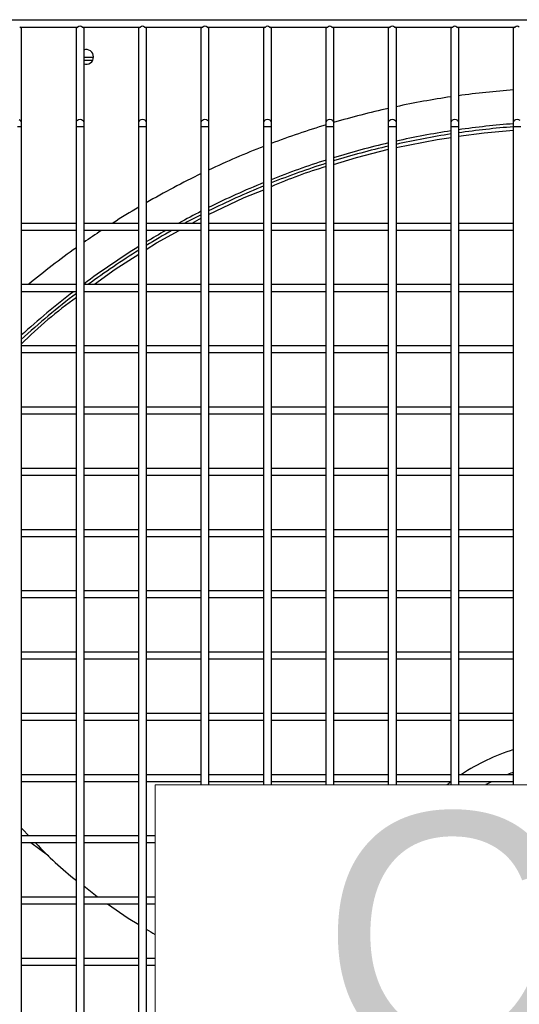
# Model space of a CAD drawing. Header units: millimetres. Extents: x 4 to 3534, y 14 to 98.
# Tile 78 of 161: x 19.588 to 19.792, y 58.582 to 58.984. Entities that reach past the tile are written whole.
import ezdxf

# ---------------------------------------------------------------- set-up
doc = ezdxf.new("R2010")
doc.units = ezdxf.units.MM
doc.header["$MEASUREMENT"] = 0
for name, color, linetype in [('ARQ - EQUIPO CONDENSADORA', 2, 'Continuous'), ('ARQ-TEXTO4', 4, 'Continuous'), ('TEXTO - CAP BTU', 1, 'Continuous')]:
    doc.layers.add(name, color=color, linetype=linetype)
doc.styles.add('Arial', font='arial.ttf')

msp = doc.modelspace()

# ---------------------------------------------------------------- linework, layer by layer
at = {"layer": 'ARQ - EQUIPO CONDENSADORA', "color": 7, "linetype": 'Continuous'}
for p, q in [((19.43860317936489, 58.98393013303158), (20.19460317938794, 58.98393013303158)), ((19.58845263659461, 58.9809301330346), (19.61225372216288, 58.9809301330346)), ((19.58910317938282, 58.9809301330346), (19.58910317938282, 58.98043013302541)), ((19.58910317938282, 58.98043013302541), (19.58910317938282, 58.94205710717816)), ((19.61160317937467, 58.98043013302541), (19.61160317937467, 58.9809301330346)), ((19.61160317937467, 58.94205710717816), (19.61160317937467, 58.98043013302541)), ((19.61395263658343, 58.9809301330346), (19.6377537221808, 58.9809301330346)), ((19.61460317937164, 58.9809301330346), (19.61460317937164, 58.98043013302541)), ((19.61460317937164, 58.98043013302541), (19.61460317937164, 58.94205710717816)), ((19.63710317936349, 58.98043013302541), (19.63710317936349, 58.9809301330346)), ((19.63710317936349, 58.94205710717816), (19.63710317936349, 58.98043013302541)), ((19.63945263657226, 58.9809301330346), (19.66325372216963, 58.9809301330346)), ((19.64010317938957, 58.9809301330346), (19.64010317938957, 58.98043013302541)), ((19.64010317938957, 58.98043013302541), (19.64010317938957, 58.94205710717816)), ((19.66260317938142, 58.98043013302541), (19.66260317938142, 58.9809301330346)), ((19.66260317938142, 58.94205710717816), (19.66260317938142, 58.98043013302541)), ((19.66495263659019, 58.9809301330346), (19.68875372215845, 58.9809301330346)), ((19.66560317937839, 58.9809301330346), (19.66560317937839, 58.98043013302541)), ((19.66560317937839, 58.98043013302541), (19.66560317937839, 58.94205710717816)), ((19.68810317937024, 58.98043013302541), (19.68810317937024, 58.9809301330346)), ((19.68810317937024, 58.94205710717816), (19.68810317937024, 58.98043013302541)), ((19.69045263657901, 58.9809301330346), (19.71425372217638, 58.9809301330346)), ((19.69110317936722, 58.9809301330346), (19.69110317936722, 58.98043013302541)), ((19.69110317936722, 58.98043013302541), (19.69110317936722, 58.94205710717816)), ((19.71360317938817, 58.98043013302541), (19.71360317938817, 58.9809301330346)), ((19.71360317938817, 58.94205710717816), (19.71360317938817, 58.98043013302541)), ((19.71595263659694, 58.9809301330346), (19.7397537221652, 58.9809301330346)), ((19.71660317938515, 58.9809301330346), (19.71660317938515, 58.98043013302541)), ((19.71660317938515, 58.98043013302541), (19.71660317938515, 58.94205710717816)), ((19.739103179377, 58.98043013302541), (19.739103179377, 58.9809301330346)), ((19.739103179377, 58.94205710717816), (19.739103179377, 58.98043013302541)), ((19.74145263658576, 58.9809301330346), (19.76525372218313, 58.9809301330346)), ((19.74210317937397, 58.9809301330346), (19.74210317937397, 58.98043013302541)), ((19.74210317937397, 58.98043013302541), (19.74210317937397, 58.94205710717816)), ((19.76460317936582, 58.98043013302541), (19.76460317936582, 58.9809301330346)), ((19.76460317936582, 58.94205710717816), (19.76460317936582, 58.98043013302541)), ((19.76695263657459, 58.9809301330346), (19.79075372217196, 58.9809301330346)), ((19.7676031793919, 58.9809301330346), (19.7676031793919, 58.98043013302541)), ((19.7676031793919, 58.98043013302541), (19.7676031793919, 58.94205710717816)), ((19.79010317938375, 58.98043013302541), (19.79010317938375, 58.9809301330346)), ((19.79010317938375, 58.94205710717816), (19.79010317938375, 58.98043013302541)), ((19.61460317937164, 58.96864013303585), (19.61860285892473, 58.96864013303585)), ((19.61460317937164, 58.96738913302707), (19.61828828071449, 58.96738913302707)), ((19.58817720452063, 58.94321935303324), (19.58866383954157, 58.94294665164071)), ((19.58866383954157, 58.94294665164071), (19.5889889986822, 58.94253852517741)), ((19.5889889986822, 58.94253852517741), (19.58910317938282, 58.94205710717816)), ((19.61160317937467, 58.94205710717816), (19.61171736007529, 58.94253852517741)), ((19.61171736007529, 58.94253852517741), (19.61204251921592, 58.94294665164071)), ((19.61204251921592, 58.94294665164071), (19.61252915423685, 58.94321935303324)), ((19.61252915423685, 58.94321935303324), (19.61310317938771, 58.9433151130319)), ((19.61310317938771, 58.9433151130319), (19.61367720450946, 58.94321935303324)), ((19.61367720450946, 58.94321935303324), (19.6141638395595, 58.94294665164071)), ((19.6141638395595, 58.94294665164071), (19.61448899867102, 58.94253852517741)), ((19.61448899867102, 58.94253852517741), (19.61460317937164, 58.94205710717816)), ((19.63710317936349, 58.94205710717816), (19.63721736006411, 58.94253852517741)), ((19.63721736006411, 58.94253852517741), (19.63754251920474, 58.94294665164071)), ((19.63754251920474, 58.94294665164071), (19.63802915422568, 58.94321935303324)), ((19.63802915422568, 58.94321935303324), (19.63860317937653, 58.9433151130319)), ((19.63860317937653, 58.9433151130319), (19.63917720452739, 58.94321935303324)), ((19.63917720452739, 58.94321935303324), (19.63966383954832, 58.94294665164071)), ((19.63966383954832, 58.94294665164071), (19.63998899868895, 58.94253852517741)), ((19.63998899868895, 58.94253852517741), (19.64010317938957, 58.94205710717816)), ((19.66260317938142, 58.94205710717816), (19.66271736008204, 58.94253852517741)), ((19.66271736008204, 58.94253852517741), (19.66304251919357, 58.94294665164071)), ((19.66304251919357, 58.94294665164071), (19.6635291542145, 58.94321935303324)), ((19.6635291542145, 58.94321935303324), (19.66410317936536, 58.9433151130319)), ((19.66410317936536, 58.9433151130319), (19.66467720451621, 58.94321935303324)), ((19.66467720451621, 58.94321935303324), (19.66516383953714, 58.94294665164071)), ((19.66516383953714, 58.94294665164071), (19.66548899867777, 58.94253852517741)), ((19.66548899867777, 58.94253852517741), (19.66560317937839, 58.94205710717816)), ((19.68810317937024, 58.94205710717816), (19.68821736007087, 58.94253852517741)), ((19.68821736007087, 58.94253852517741), (19.6885425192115, 58.94294665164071)), ((19.6885425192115, 58.94294665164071), (19.68902915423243, 58.94321935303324)), ((19.68902915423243, 58.94321935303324), (19.68960317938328, 58.9433151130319)), ((19.68960317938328, 58.9433151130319), (19.69017720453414, 58.94321935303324)), ((19.69017720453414, 58.94321935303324), (19.69066383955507, 58.94294665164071)), ((19.69066383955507, 58.94294665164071), (19.6909889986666, 58.94253852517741)), ((19.6909889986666, 58.94253852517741), (19.69110317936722, 58.94205710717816)), ((19.71360317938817, 58.94205710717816), (19.71371736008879, 58.94253852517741)), ((19.71371736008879, 58.94253852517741), (19.71404251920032, 58.94294665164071)), ((19.71404251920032, 58.94294665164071), (19.71452915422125, 58.94321935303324)), ((19.71452915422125, 58.94321935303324), (19.71510317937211, 58.9433151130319)), ((19.71510317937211, 58.9433151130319), (19.71567720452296, 58.94321935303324)), ((19.71567720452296, 58.94321935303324), (19.7161638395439, 58.94294665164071)), ((19.7161638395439, 58.94294665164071), (19.71648899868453, 58.94253852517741)), ((19.71648899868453, 58.94253852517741), (19.71660317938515, 58.94205710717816)), ((19.739103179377, 58.94205710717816), (19.73921736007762, 58.94253852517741)), ((19.73921736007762, 58.94253852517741), (19.73954251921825, 58.94294665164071)), ((19.73954251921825, 58.94294665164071), (19.74002915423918, 58.94321935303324)), ((19.74002915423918, 58.94321935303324), (19.74060317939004, 58.9433151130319)), ((19.74060317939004, 58.9433151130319), (19.74117720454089, 58.94321935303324)), ((19.74117720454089, 58.94321935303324), (19.74166383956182, 58.94294665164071)), ((19.74166383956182, 58.94294665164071), (19.74198899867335, 58.94253852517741)), ((19.74198899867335, 58.94253852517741), (19.74210317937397, 58.94205710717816)), ((19.76460317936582, 58.94205710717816), (19.76471736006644, 58.94253852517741)), ((19.76471736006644, 58.94253852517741), (19.76504251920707, 58.94294665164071)), ((19.76504251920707, 58.94294665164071), (19.76552915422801, 58.94321935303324)), ((19.76552915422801, 58.94321935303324), (19.76610317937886, 58.9433151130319)), ((19.76610317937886, 58.9433151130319), (19.76667720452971, 58.94321935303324)), ((19.76667720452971, 58.94321935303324), (19.76716383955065, 58.94294665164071)), ((19.76716383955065, 58.94294665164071), (19.76748899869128, 58.94253852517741)), ((19.76748899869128, 58.94253852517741), (19.7676031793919, 58.94205710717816)), ((19.79010317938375, 58.94205710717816), (19.79021736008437, 58.94253852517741)), ((19.79021736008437, 58.94253852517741), (19.7905425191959, 58.94294665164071)), ((19.7905425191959, 58.94294665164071), (19.79102915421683, 58.94321935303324)), ((19.79102915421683, 58.94321935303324), (19.79160317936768, 58.9433151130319)), ((19.79160317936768, 58.9433151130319), (19.79217720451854, 58.94321935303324)), ((19.79217720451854, 58.94321935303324), (19.79266383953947, 58.94294665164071)), ((19.58760317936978, 58.94037976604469), (19.58910317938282, 58.94037976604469)), ((19.58910317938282, 58.94205710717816), (19.58910317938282, 58.94037976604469)), ((19.58910317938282, 58.94037976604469), (19.58910317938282, 58.89943013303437)), ((19.61160317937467, 58.94037976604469), (19.61160317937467, 58.94205710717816)), ((19.61160317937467, 58.89942959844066), (19.61160317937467, 58.94037976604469)), ((19.61160317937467, 58.94037976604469), (19.61310317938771, 58.94037976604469)), ((19.61310317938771, 58.94037976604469), (19.61460317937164, 58.94037976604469)), ((19.61460317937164, 58.94205710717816), (19.61460317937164, 58.94037976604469)), ((19.61460317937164, 58.94037976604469), (19.61460317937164, 58.89943013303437)), ((19.63710317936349, 58.94037976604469), (19.63710317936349, 58.94205710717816)), ((19.63710317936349, 58.89942959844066), (19.63710317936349, 58.94037976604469)), ((19.63710317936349, 58.94037976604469), (19.63860317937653, 58.94037976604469)), ((19.63860317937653, 58.94037976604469), (19.64010317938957, 58.94037976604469)), ((19.64010317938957, 58.94205710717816), (19.64010317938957, 58.94037976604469)), ((19.64010317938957, 58.94037976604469), (19.64010317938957, 58.89943013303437)), ((19.66260317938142, 58.94037976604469), (19.66260317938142, 58.94205710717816)), ((19.66260317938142, 58.89942959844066), (19.66260317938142, 58.94037976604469)), ((19.66260317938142, 58.94037976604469), (19.66410317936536, 58.94037976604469)), ((19.66410317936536, 58.94037976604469), (19.66560317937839, 58.94037976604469)), ((19.66560317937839, 58.94205710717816), (19.66560317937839, 58.94037976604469)), ((19.66560317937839, 58.94037976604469), (19.66560317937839, 58.89943013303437)), ((19.68810317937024, 58.94037976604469), (19.68810317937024, 58.94205710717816)), ((19.68810317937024, 58.89942959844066), (19.68810317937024, 58.94037976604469)), ((19.68810317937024, 58.94037976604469), (19.68960317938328, 58.94037976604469)), ((19.68960317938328, 58.94037976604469), (19.69110317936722, 58.94037976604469)), ((19.69110317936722, 58.94205710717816), (19.69110317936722, 58.94037976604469)), ((19.69110317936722, 58.94037976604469), (19.69110317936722, 58.89943013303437)), ((19.71360317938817, 58.94037976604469), (19.71360317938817, 58.94205710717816)), ((19.71360317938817, 58.89942959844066), (19.71360317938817, 58.94037976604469)), ((19.71360317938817, 58.94037976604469), (19.71510317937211, 58.94037976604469)), ((19.71510317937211, 58.94037976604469), (19.71660317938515, 58.94037976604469)), ((19.71660317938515, 58.94205710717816), (19.71660317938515, 58.94037976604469)), ((19.71660317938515, 58.94037976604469), (19.71660317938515, 58.89943013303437)), ((19.739103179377, 58.94037976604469), (19.739103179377, 58.94205710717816)), ((19.739103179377, 58.89942959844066), (19.739103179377, 58.94037976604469)), ((19.739103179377, 58.94037976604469), (19.74060317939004, 58.94037976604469)), ((19.74060317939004, 58.94037976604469), (19.74210317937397, 58.94037976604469)), ((19.74210317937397, 58.94205710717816), (19.74210317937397, 58.94037976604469)), ((19.74210317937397, 58.94037976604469), (19.74210317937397, 58.89943013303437)), ((19.76460317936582, 58.94037976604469), (19.76460317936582, 58.94205710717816)), ((19.76460317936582, 58.89942959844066), (19.76460317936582, 58.94037976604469)), ((19.76460317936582, 58.94037976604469), (19.76610317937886, 58.94037976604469)), ((19.76610317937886, 58.94037976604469), (19.7676031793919, 58.94037976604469)), ((19.7676031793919, 58.94205710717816), (19.7676031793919, 58.94037976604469)), ((19.7676031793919, 58.94037976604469), (19.7676031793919, 58.89943013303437)), ((19.77804481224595, 58.93781894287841), (19.79010317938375, 58.93882279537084)), ((19.79010317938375, 58.94037976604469), (19.79010317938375, 58.94205710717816)), ((19.79010317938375, 58.89942959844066), (19.79010317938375, 58.94037976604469)), ((19.79010317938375, 58.94037976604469), (19.79160317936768, 58.94037976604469)), ((19.79160317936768, 58.94037976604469), (19.79310317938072, 58.94037976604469)), ((19.74210317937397, 58.93171004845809), (19.75884867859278, 58.93508787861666)), ((19.75884867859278, 58.93508787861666), (19.76460317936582, 58.93590658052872)), ((19.7676031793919, 58.9363333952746), (19.77804481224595, 58.93781894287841)), ((19.72594965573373, 58.92771073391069), (19.739103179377, 58.93106175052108)), ((19.71660317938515, 58.92489735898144), (19.72594965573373, 58.92771073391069)), ((19.68008568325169, 58.91129649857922), (19.68810317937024, 58.9145596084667)), ((19.66560317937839, 58.90435839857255), (19.68008568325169, 58.91129649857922)), ((19.65890555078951, 58.90093013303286), (19.66178360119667, 58.90252856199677)), ((19.66178360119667, 58.90252856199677), (19.66260317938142, 58.90292119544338)), ((19.58910317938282, 58.90093013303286), (19.61160317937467, 58.90093013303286)), ((19.58910317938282, 58.89943013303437), (19.58910317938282, 58.87443013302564)), ((19.61160317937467, 58.87442959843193), (19.61160317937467, 58.89942959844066)), ((19.61460317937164, 58.90093013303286), (19.63710317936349, 58.90093013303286)), ((19.61460317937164, 58.89943013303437), (19.61460317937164, 58.87443013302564)), ((19.63710317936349, 58.87442959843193), (19.63710317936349, 58.89942959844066)), ((19.64010317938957, 58.90093013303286), (19.66260317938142, 58.90093013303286)), ((19.64010317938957, 58.89943013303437), (19.64010317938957, 58.87443013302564)), ((19.66260317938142, 58.87442959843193), (19.66260317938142, 58.89942959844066)), ((19.66560317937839, 58.90093013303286), (19.68810317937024, 58.90093013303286)), ((19.66560317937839, 58.89943013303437), (19.66560317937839, 58.87443013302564)), ((19.68810317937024, 58.87442959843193), (19.68810317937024, 58.89942959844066)), ((19.69110317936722, 58.90093013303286), (19.71360317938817, 58.90093013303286)), ((19.69110317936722, 58.89943013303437), (19.69110317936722, 58.87443013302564)), ((19.71360317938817, 58.87442959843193), (19.71360317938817, 58.89942959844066)), ((19.71660317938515, 58.90093013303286), (19.739103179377, 58.90093013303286)), ((19.71660317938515, 58.89943013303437), (19.71660317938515, 58.87443013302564)), ((19.739103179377, 58.87442959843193), (19.739103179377, 58.89942959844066)), ((19.74210317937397, 58.90093013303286), (19.76460317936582, 58.90093013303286)), ((19.74210317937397, 58.89943013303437), (19.74210317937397, 58.87443013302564)), ((19.76460317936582, 58.87442959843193), (19.76460317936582, 58.89942959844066)), ((19.7676031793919, 58.90093013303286), (19.79010317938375, 58.90093013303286)), ((19.7676031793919, 58.89943013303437), (19.7676031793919, 58.87443013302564)), ((19.79010317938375, 58.87442959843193), (19.79010317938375, 58.89942959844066)), ((19.61160317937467, 58.89793013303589), (19.58910317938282, 58.89793013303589)), ((19.63710317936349, 58.89793013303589), (19.61460317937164, 58.89793013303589)), ((19.66260317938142, 58.89793013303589), (19.64010317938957, 58.89793013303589)), ((19.64427938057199, 58.89280696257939), (19.65350390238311, 58.89793013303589)), ((19.68810317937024, 58.89793013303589), (19.66560317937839, 58.89793013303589)), ((19.71360317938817, 58.89793013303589), (19.69110317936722, 58.89793013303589)), ((19.739103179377, 58.89793013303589), (19.71660317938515, 58.89793013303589)), ((19.76460317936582, 58.89793013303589), (19.74210317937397, 58.89793013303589)), ((19.79010317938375, 58.89793013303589), (19.7676031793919, 58.89793013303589)), ((19.64010317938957, 58.89015042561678), (19.64427938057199, 58.89280696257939)), ((19.62746887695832, 58.8821135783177), (19.63710317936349, 58.88824208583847)), ((19.61894135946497, 58.87593013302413), (19.62746887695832, 58.8821135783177)), ((19.58910317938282, 58.87593013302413), (19.61160317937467, 58.87593013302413)), ((19.58910317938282, 58.87443013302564), (19.58910317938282, 58.84943013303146)), ((19.61160317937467, 58.84942959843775), (19.61160317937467, 58.87442959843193)), ((19.61460317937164, 58.87593013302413), (19.63710317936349, 58.87593013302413)), ((19.61460317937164, 58.87443013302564), (19.61460317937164, 58.84943013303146)), ((19.63710317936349, 58.84942959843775), (19.63710317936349, 58.87442959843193)), ((19.64010317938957, 58.87593013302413), (19.66260317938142, 58.87593013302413)), ((19.64010317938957, 58.87443013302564), (19.64010317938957, 58.84943013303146)), ((19.66260317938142, 58.84942959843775), (19.66260317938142, 58.87442959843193)), ((19.66560317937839, 58.87593013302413), (19.68810317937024, 58.87593013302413)), ((19.66560317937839, 58.87443013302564), (19.66560317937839, 58.84943013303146)), ((19.68810317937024, 58.84942959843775), (19.68810317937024, 58.87442959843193)), ((19.69110317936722, 58.87593013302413), (19.71360317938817, 58.87593013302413)), ((19.69110317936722, 58.87443013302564), (19.69110317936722, 58.84943013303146)), ((19.71360317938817, 58.84942959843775), (19.71360317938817, 58.87442959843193)), ((19.71660317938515, 58.87593013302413), (19.739103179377, 58.87593013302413)), ((19.71660317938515, 58.87443013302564), (19.71660317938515, 58.84943013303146)), ((19.739103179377, 58.84942959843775), (19.739103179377, 58.87442959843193)), ((19.74210317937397, 58.87593013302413), (19.76460317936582, 58.87593013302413)), ((19.74210317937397, 58.87443013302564), (19.74210317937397, 58.84943013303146)), ((19.76460317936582, 58.84942959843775), (19.76460317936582, 58.87442959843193)), ((19.7676031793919, 58.87593013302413), (19.79010317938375, 58.87593013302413)), ((19.7676031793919, 58.87443013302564), (19.7676031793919, 58.84943013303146)), ((19.79010317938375, 58.84942959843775), (19.79010317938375, 58.87442959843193)), ((19.61160317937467, 58.87293013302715), (19.58910317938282, 58.87293013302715)), ((19.63710317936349, 58.87293013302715), (19.61460317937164, 58.87293013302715)), ((19.66260317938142, 58.87293013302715), (19.64010317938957, 58.87293013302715)), ((19.68810317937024, 58.87293013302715), (19.66560317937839, 58.87293013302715)), ((19.71360317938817, 58.87293013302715), (19.69110317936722, 58.87293013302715)), ((19.739103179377, 58.87293013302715), (19.71660317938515, 58.87293013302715)), ((19.76460317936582, 58.87293013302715), (19.74210317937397, 58.87293013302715)), ((19.79010317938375, 58.87293013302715), (19.7676031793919, 58.87293013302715)), ((19.58910317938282, 58.85093013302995), (19.61160317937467, 58.85093013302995)), ((19.61460317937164, 58.85093013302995), (19.63710317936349, 58.85093013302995)), ((19.64010317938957, 58.85093013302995), (19.66260317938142, 58.85093013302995)), ((19.66560317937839, 58.85093013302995), (19.68810317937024, 58.85093013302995)), ((19.69110317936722, 58.85093013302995), (19.71360317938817, 58.85093013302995)), ((19.71660317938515, 58.85093013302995), (19.739103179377, 58.85093013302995)), ((19.74210317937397, 58.85093013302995), (19.76460317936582, 58.85093013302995)), ((19.7676031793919, 58.85093013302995), (19.79010317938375, 58.85093013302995)), ((19.58910317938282, 58.84943013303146), (19.58910317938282, 58.82443013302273)), ((19.61160317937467, 58.84793013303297), (19.58910317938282, 58.84793013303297)), ((19.61160317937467, 58.82442959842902), (19.61160317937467, 58.84942959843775)), ((19.61460317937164, 58.84943013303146), (19.61460317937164, 58.82443013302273)), ((19.63710317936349, 58.84793013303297), (19.61460317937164, 58.84793013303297)), ((19.63710317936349, 58.82442959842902), (19.63710317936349, 58.84942959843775)), ((19.64010317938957, 58.84943013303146), (19.64010317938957, 58.82443013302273)), ((19.66260317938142, 58.84793013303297), (19.64010317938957, 58.84793013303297)), ((19.66260317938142, 58.82442959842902), (19.66260317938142, 58.84942959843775)), ((19.66560317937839, 58.84943013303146), (19.66560317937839, 58.82443013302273)), ((19.68810317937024, 58.84793013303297), (19.66560317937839, 58.84793013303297)), ((19.68810317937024, 58.82442959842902), (19.68810317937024, 58.84942959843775)), ((19.69110317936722, 58.84943013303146), (19.69110317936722, 58.82443013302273)), ((19.71360317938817, 58.84793013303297), (19.69110317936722, 58.84793013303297)), ((19.71360317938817, 58.82442959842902), (19.71360317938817, 58.84942959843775)), ((19.71660317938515, 58.84943013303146), (19.71660317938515, 58.82443013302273)), ((19.739103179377, 58.84793013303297), (19.71660317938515, 58.84793013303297)), ((19.739103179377, 58.82442959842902), (19.739103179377, 58.84942959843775)), ((19.74210317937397, 58.84943013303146), (19.74210317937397, 58.82443013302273)), ((19.76460317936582, 58.84793013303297), (19.74210317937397, 58.84793013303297)), ((19.76460317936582, 58.82442959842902), (19.76460317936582, 58.84942959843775)), ((19.7676031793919, 58.84943013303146), (19.7676031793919, 58.82443013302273)), ((19.79010317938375, 58.84793013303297), (19.7676031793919, 58.84793013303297)), ((19.79010317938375, 58.82442959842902), (19.79010317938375, 58.84942959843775)), ((19.58910317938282, 58.82593013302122), (19.61160317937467, 58.82593013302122)), ((19.61460317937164, 58.82593013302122), (19.63710317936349, 58.82593013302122)), ((19.64010317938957, 58.82593013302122), (19.66260317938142, 58.82593013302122)), ((19.66560317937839, 58.82593013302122), (19.68810317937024, 58.82593013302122)), ((19.69110317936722, 58.82593013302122), (19.71360317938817, 58.82593013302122)), ((19.71660317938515, 58.82593013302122), (19.739103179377, 58.82593013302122)), ((19.74210317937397, 58.82593013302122), (19.76460317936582, 58.82593013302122)), ((19.7676031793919, 58.82593013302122), (19.79010317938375, 58.82593013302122)), ((19.58910317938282, 58.82443013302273), (19.58910317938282, 58.79943013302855)), ((19.61160317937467, 58.82293013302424), (19.58910317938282, 58.82293013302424)), ((19.61160317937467, 58.79942959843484), (19.61160317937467, 58.82442959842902)), ((19.61460317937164, 58.82443013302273), (19.61460317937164, 58.79943013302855)), ((19.63710317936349, 58.82293013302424), (19.61460317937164, 58.82293013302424)), ((19.63710317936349, 58.79942959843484), (19.63710317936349, 58.82442959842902)), ((19.64010317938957, 58.82443013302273), (19.64010317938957, 58.79943013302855)), ((19.66260317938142, 58.82293013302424), (19.64010317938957, 58.82293013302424)), ((19.66260317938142, 58.79942959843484), (19.66260317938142, 58.82442959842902)), ((19.66560317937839, 58.82443013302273), (19.66560317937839, 58.79943013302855)), ((19.68810317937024, 58.82293013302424), (19.66560317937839, 58.82293013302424)), ((19.68810317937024, 58.79942959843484), (19.68810317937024, 58.82442959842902)), ((19.69110317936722, 58.82443013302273), (19.69110317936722, 58.79943013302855)), ((19.71360317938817, 58.82293013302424), (19.69110317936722, 58.82293013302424)), ((19.71360317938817, 58.79942959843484), (19.71360317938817, 58.82442959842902)), ((19.71660317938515, 58.82443013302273), (19.71660317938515, 58.79943013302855)), ((19.739103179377, 58.82293013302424), (19.71660317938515, 58.82293013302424)), ((19.739103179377, 58.79942959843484), (19.739103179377, 58.82442959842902)), ((19.74210317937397, 58.82443013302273), (19.74210317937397, 58.79943013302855)), ((19.76460317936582, 58.82293013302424), (19.74210317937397, 58.82293013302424)), ((19.76460317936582, 58.79942959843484), (19.76460317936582, 58.82442959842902)), ((19.7676031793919, 58.82443013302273), (19.7676031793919, 58.79943013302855)), ((19.79010317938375, 58.82293013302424), (19.7676031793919, 58.82293013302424)), ((19.79010317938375, 58.79942959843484), (19.79010317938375, 58.82442959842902)), ((19.58910317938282, 58.80093013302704), (19.61160317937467, 58.80093013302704)), ((19.58910317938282, 58.79943013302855), (19.58910317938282, 58.77443013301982)), ((19.61160317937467, 58.79793013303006), (19.58910317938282, 58.79793013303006)), ((19.61160317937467, 58.77442959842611), (19.61160317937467, 58.79942959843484)), ((19.61460317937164, 58.80093013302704), (19.63710317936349, 58.80093013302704)), ((19.61460317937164, 58.79943013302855), (19.61460317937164, 58.77443013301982)), ((19.63710317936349, 58.79793013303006), (19.61460317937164, 58.79793013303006)), ((19.63710317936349, 58.77442959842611), (19.63710317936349, 58.79942959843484)), ((19.64010317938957, 58.80093013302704), (19.66260317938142, 58.80093013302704)), ((19.64010317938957, 58.79943013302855), (19.64010317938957, 58.77443013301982)), ((19.66260317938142, 58.79793013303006), (19.64010317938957, 58.79793013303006)), ((19.66260317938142, 58.77442959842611), (19.66260317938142, 58.79942959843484)), ((19.66560317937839, 58.80093013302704), (19.68810317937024, 58.80093013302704)), ((19.66560317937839, 58.79943013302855), (19.66560317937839, 58.77443013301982)), ((19.68810317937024, 58.79793013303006), (19.66560317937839, 58.79793013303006)), ((19.68810317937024, 58.77442959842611), (19.68810317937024, 58.79942959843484)), ((19.69110317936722, 58.80093013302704), (19.71360317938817, 58.80093013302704)), ((19.69110317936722, 58.79943013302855), (19.69110317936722, 58.77443013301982)), ((19.71360317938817, 58.79793013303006), (19.69110317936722, 58.79793013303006)), ((19.71360317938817, 58.77442959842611), (19.71360317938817, 58.79942959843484)), ((19.71660317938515, 58.80093013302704), (19.739103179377, 58.80093013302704)), ((19.71660317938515, 58.79943013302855), (19.71660317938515, 58.77443013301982)), ((19.739103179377, 58.79793013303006), (19.71660317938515, 58.79793013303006)), ((19.739103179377, 58.77442959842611), (19.739103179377, 58.79942959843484)), ((19.74210317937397, 58.80093013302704), (19.76460317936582, 58.80093013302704)), ((19.74210317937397, 58.79943013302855), (19.74210317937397, 58.77443013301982)), ((19.76460317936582, 58.79793013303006), (19.74210317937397, 58.79793013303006)), ((19.76460317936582, 58.77442959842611), (19.76460317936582, 58.79942959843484)), ((19.7676031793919, 58.80093013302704), (19.79010317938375, 58.80093013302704)), ((19.7676031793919, 58.79943013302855), (19.7676031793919, 58.77443013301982)), ((19.79010317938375, 58.79793013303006), (19.7676031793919, 58.79793013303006)), ((19.79010317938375, 58.77442959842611), (19.79010317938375, 58.79942959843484)), ((19.58910317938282, 58.77593013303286), (19.61160317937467, 58.77593013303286)), ((19.58910317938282, 58.77443013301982), (19.58910317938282, 58.74943013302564)), ((19.61160317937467, 58.74942959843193), (19.61160317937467, 58.77442959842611)), ((19.61460317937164, 58.77593013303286), (19.63710317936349, 58.77593013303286)), ((19.61460317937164, 58.77443013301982), (19.61460317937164, 58.74943013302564)), ((19.63710317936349, 58.74942959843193), (19.63710317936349, 58.77442959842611)), ((19.64010317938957, 58.77593013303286), (19.66260317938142, 58.77593013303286)), ((19.64010317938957, 58.77443013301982), (19.64010317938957, 58.74943013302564)), ((19.66260317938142, 58.74942959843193), (19.66260317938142, 58.77442959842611)), ((19.66560317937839, 58.77593013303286), (19.68810317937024, 58.77593013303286)), ((19.66560317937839, 58.77443013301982), (19.66560317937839, 58.74943013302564)), ((19.68810317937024, 58.74942959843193), (19.68810317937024, 58.77442959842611)), ((19.69110317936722, 58.77593013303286), (19.71360317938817, 58.77593013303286)), ((19.69110317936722, 58.77443013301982), (19.69110317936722, 58.74943013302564)), ((19.71360317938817, 58.74942959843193), (19.71360317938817, 58.77442959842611)), ((19.71660317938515, 58.77593013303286), (19.739103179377, 58.77593013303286)), ((19.71660317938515, 58.77443013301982), (19.71660317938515, 58.74943013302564)), ((19.739103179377, 58.74942959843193), (19.739103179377, 58.77442959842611)), ((19.74210317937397, 58.77593013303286), (19.76460317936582, 58.77593013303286)), ((19.74210317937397, 58.77443013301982), (19.74210317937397, 58.74943013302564)), ((19.76460317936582, 58.74942959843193), (19.76460317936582, 58.77442959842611)), ((19.7676031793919, 58.77593013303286), (19.79010317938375, 58.77593013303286)), ((19.7676031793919, 58.77443013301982), (19.7676031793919, 58.74943013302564)), ((19.79010317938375, 58.74942959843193), (19.79010317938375, 58.77442959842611)), ((19.61160317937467, 58.77293013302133), (19.58910317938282, 58.77293013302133)), ((19.63710317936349, 58.77293013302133), (19.61460317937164, 58.77293013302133)), ((19.66260317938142, 58.77293013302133), (19.64010317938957, 58.77293013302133)), ((19.68810317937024, 58.77293013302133), (19.66560317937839, 58.77293013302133)), ((19.71360317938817, 58.77293013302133), (19.69110317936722, 58.77293013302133)), ((19.739103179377, 58.77293013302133), (19.71660317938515, 58.77293013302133)), ((19.76460317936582, 58.77293013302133), (19.74210317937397, 58.77293013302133)), ((19.79010317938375, 58.77293013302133), (19.7676031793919, 58.77293013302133)), ((19.58910317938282, 58.75093013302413), (19.61160317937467, 58.75093013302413)), ((19.58910317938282, 58.74943013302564), (19.58910317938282, 58.72443013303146)), ((19.61160317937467, 58.72442959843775), (19.61160317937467, 58.74942959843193)), ((19.61460317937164, 58.75093013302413), (19.63710317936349, 58.75093013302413)), ((19.61460317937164, 58.74943013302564), (19.61460317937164, 58.72443013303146)), ((19.63710317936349, 58.72442959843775), (19.63710317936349, 58.74942959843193)), ((19.64010317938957, 58.75093013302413), (19.66260317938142, 58.75093013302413)), ((19.64010317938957, 58.74943013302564), (19.64010317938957, 58.72443013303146)), ((19.66260317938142, 58.72442959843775), (19.66260317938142, 58.74942959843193)), ((19.66560317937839, 58.75093013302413), (19.68810317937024, 58.75093013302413)), ((19.66560317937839, 58.74943013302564), (19.66560317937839, 58.72443013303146)), ((19.68810317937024, 58.72442959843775), (19.68810317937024, 58.74942959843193)), ((19.69110317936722, 58.75093013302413), (19.71360317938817, 58.75093013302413)), ((19.69110317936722, 58.74943013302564), (19.69110317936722, 58.72443013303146)), ((19.71360317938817, 58.72442959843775), (19.71360317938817, 58.74942959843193)), ((19.71660317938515, 58.75093013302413), (19.739103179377, 58.75093013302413)), ((19.71660317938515, 58.74943013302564), (19.71660317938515, 58.72443013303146)), ((19.739103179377, 58.72442959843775), (19.739103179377, 58.74942959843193)), ((19.74210317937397, 58.75093013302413), (19.76460317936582, 58.75093013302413)), ((19.74210317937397, 58.74943013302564), (19.74210317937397, 58.72443013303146)), ((19.76460317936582, 58.72442959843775), (19.76460317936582, 58.74942959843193)), ((19.7676031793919, 58.75093013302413), (19.79010317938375, 58.75093013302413)), ((19.7676031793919, 58.74943013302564), (19.7676031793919, 58.72443013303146)), ((19.79010317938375, 58.72442959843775), (19.79010317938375, 58.74942959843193)), ((19.61160317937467, 58.74793013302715), (19.58910317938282, 58.74793013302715)), ((19.63710317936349, 58.74793013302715), (19.61460317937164, 58.74793013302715)), ((19.66260317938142, 58.74793013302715), (19.64010317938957, 58.74793013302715)), ((19.68810317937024, 58.74793013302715), (19.66560317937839, 58.74793013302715)), ((19.71360317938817, 58.74793013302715), (19.69110317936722, 58.74793013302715)), ((19.739103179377, 58.74793013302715), (19.71660317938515, 58.74793013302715)), ((19.76460317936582, 58.74793013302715), (19.74210317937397, 58.74793013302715)), ((19.79010317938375, 58.74793013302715), (19.7676031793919, 58.74793013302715)), ((19.58910317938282, 58.72593013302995), (19.61160317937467, 58.72593013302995)), ((19.61460317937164, 58.72593013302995), (19.63710317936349, 58.72593013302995)), ((19.64010317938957, 58.72593013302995), (19.66260317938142, 58.72593013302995)), ((19.66560317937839, 58.72593013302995), (19.68810317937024, 58.72593013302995)), ((19.69110317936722, 58.72593013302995), (19.71360317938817, 58.72593013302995)), ((19.71660317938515, 58.72593013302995), (19.739103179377, 58.72593013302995)), ((19.74210317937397, 58.72593013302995), (19.76460317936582, 58.72593013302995)), ((19.7676031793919, 58.72593013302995), (19.79010317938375, 58.72593013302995)), ((19.58910317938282, 58.72443013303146), (19.58910317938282, 58.69943013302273)), ((19.61160317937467, 58.72293013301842), (19.58910317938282, 58.72293013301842)), ((19.61160317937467, 58.69942959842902), (19.61160317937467, 58.72442959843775)), ((19.61460317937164, 58.72443013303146), (19.61460317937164, 58.69943013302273)), ((19.63710317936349, 58.72293013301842), (19.61460317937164, 58.72293013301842)), ((19.63710317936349, 58.69942959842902), (19.63710317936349, 58.72442959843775)), ((19.64010317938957, 58.72443013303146), (19.64010317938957, 58.69943013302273)), ((19.66260317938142, 58.72293013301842), (19.64010317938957, 58.72293013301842)), ((19.66260317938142, 58.69942959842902), (19.66260317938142, 58.72442959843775)), ((19.66560317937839, 58.72443013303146), (19.66560317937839, 58.69943013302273)), ((19.68810317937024, 58.72293013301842), (19.66560317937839, 58.72293013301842)), ((19.68810317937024, 58.69942959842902), (19.68810317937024, 58.72442959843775)), ((19.69110317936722, 58.72443013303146), (19.69110317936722, 58.69943013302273)), ((19.71360317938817, 58.72293013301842), (19.69110317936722, 58.72293013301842)), ((19.71360317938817, 58.69942959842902), (19.71360317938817, 58.72442959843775)), ((19.71660317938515, 58.72443013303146), (19.71660317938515, 58.69943013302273)), ((19.739103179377, 58.72293013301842), (19.71660317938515, 58.72293013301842)), ((19.739103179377, 58.69942959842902), (19.739103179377, 58.72442959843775)), ((19.74210317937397, 58.72443013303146), (19.74210317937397, 58.69943013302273)), ((19.76460317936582, 58.72293013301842), (19.74210317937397, 58.72293013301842)), ((19.76460317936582, 58.69942959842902), (19.76460317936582, 58.72442959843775)), ((19.7676031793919, 58.72443013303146), (19.7676031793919, 58.69943013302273)), ((19.79010317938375, 58.72293013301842), (19.7676031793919, 58.72293013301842)), ((19.79010317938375, 58.69942959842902), (19.79010317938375, 58.72442959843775)), ((19.58910317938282, 58.70093013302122), (19.61160317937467, 58.70093013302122)), ((19.58910317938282, 58.69943013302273), (19.58910317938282, 58.67443013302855)), ((19.61160317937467, 58.69793013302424), (19.58910317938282, 58.69793013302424)), ((19.61160317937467, 58.67442959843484), (19.61160317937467, 58.69942959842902)), ((19.61460317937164, 58.70093013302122), (19.63710317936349, 58.70093013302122)), ((19.61460317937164, 58.69943013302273), (19.61460317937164, 58.67443013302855)), ((19.63710317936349, 58.69793013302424), (19.61460317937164, 58.69793013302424)), ((19.63710317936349, 58.67442959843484), (19.63710317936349, 58.69942959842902)), ((19.64010317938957, 58.70093013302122), (19.66260317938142, 58.70093013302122)), ((19.64010317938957, 58.69943013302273), (19.64010317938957, 58.67443013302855)), ((19.66260317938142, 58.69793013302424), (19.64010317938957, 58.69793013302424)), ((19.66260317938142, 58.67442959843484), (19.66260317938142, 58.69942959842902)), ((19.66560317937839, 58.70093013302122), (19.68810317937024, 58.70093013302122)), ((19.66560317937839, 58.69943013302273), (19.66560317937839, 58.67443013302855)), ((19.68810317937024, 58.69793013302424), (19.66560317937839, 58.69793013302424)), ((19.68810317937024, 58.67442959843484), (19.68810317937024, 58.69942959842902)), ((19.69110317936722, 58.70093013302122), (19.71360317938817, 58.70093013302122)), ((19.69110317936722, 58.69943013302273), (19.69110317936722, 58.67443013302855)), ((19.71360317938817, 58.69793013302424), (19.69110317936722, 58.69793013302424)), ((19.71360317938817, 58.67442959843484), (19.71360317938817, 58.69942959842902)), ((19.71660317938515, 58.70093013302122), (19.739103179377, 58.70093013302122)), ((19.71660317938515, 58.69943013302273), (19.71660317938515, 58.67443013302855)), ((19.739103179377, 58.69793013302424), (19.71660317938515, 58.69793013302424)), ((19.739103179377, 58.67442959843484), (19.739103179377, 58.69942959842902)), ((19.74210317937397, 58.70093013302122), (19.76460317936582, 58.70093013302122)), ((19.74210317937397, 58.69943013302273), (19.74210317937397, 58.67443013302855)), ((19.76460317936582, 58.69793013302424), (19.74210317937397, 58.69793013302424)), ((19.76460317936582, 58.67442959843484), (19.76460317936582, 58.69942959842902)), ((19.7676031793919, 58.70093013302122), (19.79010317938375, 58.70093013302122)), ((19.7676031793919, 58.69943013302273), (19.7676031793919, 58.67443013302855)), ((19.79010317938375, 58.69793013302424), (19.7676031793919, 58.69793013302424)), ((19.79010317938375, 58.67442959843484), (19.79010317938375, 58.69942959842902)), ((19.58910317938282, 58.67593013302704), (19.61160317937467, 58.67593013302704)), ((19.58910317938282, 58.67443013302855), (19.58910317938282, 58.64943013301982)), ((19.61160317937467, 58.64942959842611), (19.61160317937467, 58.67442959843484)), ((19.61460317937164, 58.67593013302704), (19.63710317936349, 58.67593013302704)), ((19.61460317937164, 58.67443013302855), (19.61460317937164, 58.64943013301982)), ((19.63710317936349, 58.64942959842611), (19.63710317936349, 58.67442959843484)), ((19.64010317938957, 58.67593013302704), (19.66260317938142, 58.67593013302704)), ((19.64010317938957, 58.67443013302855), (19.64010317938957, 58.64943013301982)), ((19.66260317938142, 58.67166672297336), (19.66260317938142, 58.67442959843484)), ((19.66560317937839, 58.67593013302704), (19.68810317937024, 58.67593013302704)), ((19.66560317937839, 58.67443013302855), (19.66560317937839, 58.67166672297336)), ((19.68810317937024, 58.67166672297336), (19.68810317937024, 58.67442959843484)), ((19.69110317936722, 58.67593013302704), (19.71360317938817, 58.67593013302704)), ((19.69110317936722, 58.67443013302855), (19.69110317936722, 58.67166672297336)), ((19.71360317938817, 58.67166672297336), (19.71360317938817, 58.67442959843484)), ((19.71660317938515, 58.67593013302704), (19.739103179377, 58.67593013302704)), ((19.71660317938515, 58.67443013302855), (19.71660317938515, 58.67166672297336)), ((19.739103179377, 58.67166672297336), (19.739103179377, 58.67442959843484)), ((19.74210317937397, 58.67593013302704), (19.76460317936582, 58.67593013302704)), ((19.74210317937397, 58.67443013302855), (19.74210317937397, 58.67166672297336)), ((19.76460317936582, 58.67166672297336), (19.76460317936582, 58.67442959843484)), ((19.7676031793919, 58.67593013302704), (19.79010317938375, 58.67593013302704)), ((19.7676031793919, 58.67443013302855), (19.7676031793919, 58.67166672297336)), ((19.79010317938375, 58.67166672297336), (19.79010317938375, 58.67442959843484)), ((19.61160317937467, 58.67293013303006), (19.58910317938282, 58.67293013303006)), ((19.63710317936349, 58.67293013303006), (19.61460317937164, 58.67293013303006)), ((19.66260317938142, 58.67293013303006), (19.64010317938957, 58.67293013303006)), ((19.68810317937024, 58.67293013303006), (19.66560317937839, 58.67293013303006)), ((19.71360317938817, 58.67293013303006), (19.69110317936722, 58.67293013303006)), ((19.739103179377, 58.67293013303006), (19.71660317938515, 58.67293013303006)), ((19.76460284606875, 58.67293013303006), (19.74210317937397, 58.67293013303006)), ((19.79010317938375, 58.67293013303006), (19.7676031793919, 58.67293013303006)), ((19.58967974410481, 58.65338020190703), (19.58910317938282, 58.65405489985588)), ((19.59205628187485, 58.65093013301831), (19.58967974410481, 58.65338020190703)), ((19.58910317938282, 58.65093013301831), (19.61160317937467, 58.65093013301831)), ((19.58910317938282, 58.64943013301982), (19.58910317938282, 58.62443013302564)), ((19.61160317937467, 58.62442959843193), (19.61160317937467, 58.64942959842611)), ((19.61460317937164, 58.65093013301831), (19.63710317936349, 58.65093013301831)), ((19.61460317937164, 58.64943013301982), (19.61460317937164, 58.62443013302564)), ((19.63710317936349, 58.62442959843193), (19.63710317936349, 58.64942959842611)), ((19.64010317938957, 58.65093013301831), (19.64378867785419, 58.65093013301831)), ((19.64010317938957, 58.64943013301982), (19.64010317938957, 58.62443013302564)), ((19.61160317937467, 58.64793013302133), (19.58910317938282, 58.64793013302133)), ((19.60040090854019, 58.64250024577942), (19.59303421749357, 58.64793013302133)), ((19.63710317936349, 58.64793013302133), (19.61460317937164, 58.64793013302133)), ((19.64378867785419, 58.64793013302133), (19.64010317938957, 58.64793013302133)), ((19.62007334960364, 58.62593013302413), (19.61460317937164, 58.63024209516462)), ((19.58910317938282, 58.62593013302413), (19.61160317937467, 58.62593013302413)), ((19.61460317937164, 58.62593013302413), (19.63710317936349, 58.62593013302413)), ((19.64010317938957, 58.62593013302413), (19.64378867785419, 58.62593013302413)), ((19.58910317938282, 58.62443013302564), (19.58910317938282, 58.59943013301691)), ((19.61160317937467, 58.62293013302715), (19.58910317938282, 58.62293013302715)), ((19.61160317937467, 58.5994295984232), (19.61160317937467, 58.62442959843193)), ((19.61460317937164, 58.62443013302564), (19.61460317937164, 58.59943013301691)), ((19.63710317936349, 58.62293013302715), (19.61460317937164, 58.62293013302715)), ((19.63269805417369, 58.61717377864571), (19.62431681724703, 58.62293013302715)), ((19.63710317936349, 58.5994295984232), (19.63710317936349, 58.62442959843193)), ((19.64010317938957, 58.62443013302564), (19.64010317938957, 58.59943013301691)), ((19.64378867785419, 58.62293013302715), (19.64010317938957, 58.62293013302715)), ((19.63710317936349, 58.61455497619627), (19.63269805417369, 58.61717377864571)), ((19.58910317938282, 58.60093013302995), (19.61160317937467, 58.60093013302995)), ((19.61460317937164, 58.60093013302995), (19.63710317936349, 58.60093013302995)), ((19.64010317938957, 58.60093013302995), (19.64378867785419, 58.60093013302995)), ((19.58910317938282, 58.59943013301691), (19.58910317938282, 58.57443013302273)), ((19.61160317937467, 58.59793013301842), (19.58910317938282, 58.59793013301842)), ((19.61160317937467, 58.57442959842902), (19.61160317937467, 58.5994295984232)), ((19.61460317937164, 58.59943013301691), (19.61460317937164, 58.57443013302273)), ((19.63710317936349, 58.59793013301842), (19.61460317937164, 58.59793013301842)), ((19.63710317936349, 58.57442959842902), (19.63710317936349, 58.5994295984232)), ((19.64010317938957, 58.59943013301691), (19.64010317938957, 58.57443013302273)), ((19.64378867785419, 58.59793013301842), (19.64010317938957, 58.59793013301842))]:
    msp.add_line(p, q, dxfattribs=at)
for centre, radius, start, end in [((19.58847929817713, 58.98038572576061), 0.0006254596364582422, 4.071392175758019, 60.50649586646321), ((19.61222706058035, 58.98038572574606), 0.0006254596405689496, 119.4935036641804, 175.9285994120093), ((19.61310317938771, 58.97993992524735), 0.001304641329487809, 49.37510821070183, 130.6248917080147), ((19.61397929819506, 58.98038572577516), 0.0006254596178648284, 4.071391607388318, 60.50649680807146), ((19.63772706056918, 58.98038572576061), 0.0006254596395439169, 119.4935037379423, 175.9286009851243), ((19.63860317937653, 58.97993992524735), 0.0013046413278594, 49.3751081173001, 130.6248917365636), ((19.63947929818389, 58.98038572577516), 0.0006254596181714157, 4.07139434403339, 60.50649701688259), ((19.6632270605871, 58.98038572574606), 0.0006254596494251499, 119.4935045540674, 175.9286045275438), ((19.66410317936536, 58.97993992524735), 0.001304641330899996, 49.37510834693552, 130.6248917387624), ((19.66497929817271, 58.98038572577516), 0.0006254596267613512, 4.071391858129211, 60.50649635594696), ((19.68872706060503, 58.98038572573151), 0.0006254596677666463, 119.4935051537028, 175.9285999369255), ((19.68960317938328, 58.9799399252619), 0.001304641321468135, 49.37510795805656, 130.6248920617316), ((19.69047929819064, 58.98038572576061), 0.000625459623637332, 4.071391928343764, 60.50649652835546), ((19.71422706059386, 58.98038572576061), 0.0006254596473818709, 119.493504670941, 175.9286073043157), ((19.71510317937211, 58.97993992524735), 0.001304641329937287, 49.37510829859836, 130.624891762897), ((19.71597929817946, 58.98038572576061), 0.0006254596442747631, 4.07139311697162, 60.50649552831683), ((19.73972706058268, 58.98038572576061), 0.000625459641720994, 119.4935043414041, 175.9286069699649), ((19.74060317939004, 58.9799399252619), 0.001304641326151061, 49.37510806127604, 130.6248918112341), ((19.74147929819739, 58.98038572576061), 0.0006254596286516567, 4.071392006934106, 60.50649626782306), ((19.76522706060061, 58.98038572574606), 0.0006254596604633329, 119.4935053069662, 175.928606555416), ((19.76610317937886, 58.9799399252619), 0.001304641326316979, 49.3751081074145, 130.6248918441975), ((19.76697929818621, 58.98038572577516), 0.0006254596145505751, 4.071391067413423, 60.50649694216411), ((19.79072706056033, 58.98038572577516), 0.0006254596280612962, 119.4935037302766, 175.9286083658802), ((19.79160317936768, 58.97993992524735), 0.001304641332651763, 49.37510835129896, 130.6248916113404), ((19.61560417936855, 58.9687291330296), 0.003000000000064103, 0, 109.4914790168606), ((19.61560417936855, 58.9687291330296), 0.003000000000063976, 250.5085209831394, 0), ((19.81560417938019, 58.60493113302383), 0.3512500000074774, 94.16337728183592, 97.85448476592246), ((19.81560417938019, 58.60493113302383), 0.3512500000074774, 98.34877848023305, 102.0787271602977), ((19.81560417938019, 58.60493113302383), 0.3512500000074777, 102.5796402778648, 106.3708514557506), ((19.81560417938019, 58.60493113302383), 0.3512500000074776, 106.8815640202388, 110.759816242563), ((19.81560417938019, 58.60493113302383), 0.3375000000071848, 98.69149429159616, 102.5787185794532), ((19.81560417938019, 58.60493113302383), 0.3375000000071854, 94.3333141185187, 98.17662865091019), ((19.81560417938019, 58.60493113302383), 0.3362500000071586, 94.34945405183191, 98.20723425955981), ((19.81560417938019, 58.60493113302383), 0.3362500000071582, 98.72405623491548, 102.6262500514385), ((19.81560417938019, 58.60493113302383), 0.3512500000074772, 111.2840695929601, 115.2804345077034), ((19.81560417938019, 58.60493113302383), 0.3375000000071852, 103.101077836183, 107.0578011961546), ((19.81560417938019, 58.60493113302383), 0.3362500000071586, 103.1506526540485, 107.123166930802), ((19.81560417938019, 58.60493113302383), 0.3375000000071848, 107.5913020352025, 111.6472911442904), ((19.81560417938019, 58.60493113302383), 0.3362500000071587, 107.6588452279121, 111.7318502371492), ((19.76912068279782, 58.73699013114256), 0.1950711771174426, 106.5350156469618, 113.5746637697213), ((19.81560417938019, 58.60493113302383), 0.3512500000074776, 115.8228446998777, 119.9766468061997), ((19.81560417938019, 58.60493113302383), 0.3375000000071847, 112.1962842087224, 116.3879894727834), ((19.81560417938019, 58.60493113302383), 0.3362500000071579, 112.2832168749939, 116.4937141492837), ((19.81560417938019, 58.60493113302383), 0.3512500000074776, 120.5432019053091, 122.5734697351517), ((19.81560417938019, 58.60493113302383), 0.3375000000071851, 116.9579395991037, 118.7133706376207), ((19.81560417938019, 58.60493113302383), 0.3362500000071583, 117.0663215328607, 118.3220999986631), ((19.81560417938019, 58.60493113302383), 0.351250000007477, 123.4714385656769, 124.9069140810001), ((19.81560417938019, 58.60493113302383), 0.3375000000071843, 119.7561917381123, 121.3324502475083), ((19.81560417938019, 58.60493113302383), 0.3362500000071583, 119.3814744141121, 121.4622083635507), ((19.81560417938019, 58.60493113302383), 0.3512500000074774, 125.5058281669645, 129.5087529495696), ((19.81560417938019, 58.60493113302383), 0.3375000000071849, 121.9306122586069, 126.5524578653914), ((19.81560417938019, 58.60493113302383), 0.3362500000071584, 122.0634442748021, 126.298383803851), ((19.81560417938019, 58.60493113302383), 0.3375000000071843, 127.4323924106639, 132.153107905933), ((19.81560417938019, 58.60493113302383), 0.336250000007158, 127.3508701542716, 132.346217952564), ((19.72214098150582, 58.71714638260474), 0.1891280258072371, 125.7648641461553, 134.7026214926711), ((19.81560417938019, 58.60493113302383), 0.08500000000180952, 107.4583097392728, 123.3547498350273), ((19.81560417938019, 58.60493113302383), 0.07625000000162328, 109.5384483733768, 111.3876525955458), ((19.81560417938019, 58.60493113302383), 0.08500000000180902, 126.8710210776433, 128.2677974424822), ((19.81560417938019, 58.60493113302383), 0.07625000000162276, 116.9009327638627, 118.8326881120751), ((19.70389529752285, 58.7495047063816), 0.1489393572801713, 222.9990405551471, 231.7085153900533), ((19.71842939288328, 58.73904439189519), 0.1485928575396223, 238.1889537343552, 239.8465912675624)]:
    msp.add_arc(centre, radius, start, end, dxfattribs=at)
at = {"layer": 'ARQ-TEXTO4', "color": 7, "lineweight": 13}
for p, q in [((19.98741968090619, 58.67166672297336), (19.64378867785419, 58.67166672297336)), ((19.64378867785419, 58.67166672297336), (19.64378867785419, 58.53819554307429))]:
    msp.add_line(p, q, dxfattribs=at)

# ---------------------------------------------------------------- texts
at = {"layer": 'TEXTO - CAP BTU', "color": 7, "insert": (19.71129385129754, 58.55877764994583), "char_height": 0.1000000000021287, "width": 0.4708474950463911, "attachment_point": 7, "line_spacing_factor": 0.8999999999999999, "style": 'Arial'}
msp.add_mtext('C-1', dxfattribs=at)

doc.saveas('drawing.dxf')
